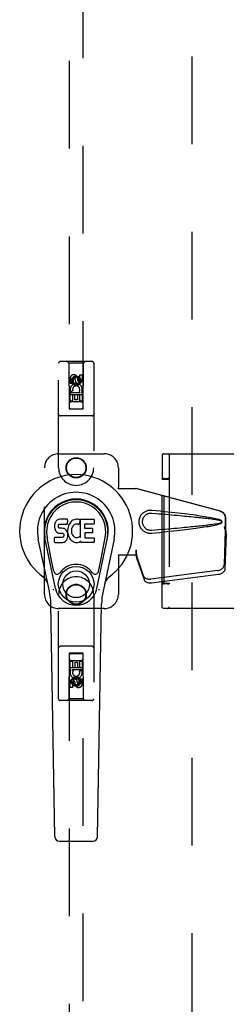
# Model space of a CAD drawing. Header units: inches. Extents: x 0 to 283, y 0 to 183.
# Tile 11 of 70: x 93.48 to 97.15, y 86.1 to 103.6. Entities that reach past the tile are written whole.
import ezdxf

# ---------------------------------------------------------------- set-up
doc = ezdxf.new("R2010")
doc.units = ezdxf.units.IN
doc.header["$LTSCALE"] = 15.583333
doc.header["$MEASUREMENT"] = 0
doc.linetypes.add('HIDDEN', pattern=[0.2, 0.1, -0.1])
doc.layers.add('DEFAULT_2', color=8, linetype='HIDDEN')
doc.layers.add('LEFTHAND_DOOR_ASSEMBLY', color=7, linetype='CONTINUOUS')

msp = doc.modelspace()

# ---------------------------------------------------------------- linework, layer by layer
at = {"layer": 'DEFAULT_2', "color": 8, "linetype": 'HIDDEN'}
for p, q in [((96.542, 63.989), (96.542, 125.031)), ((96.007, 95.853), (96.006, 95.851)), ((96.006, 95.851), (96.006, 95.849)), ((96.006, 95.849), (96.006, 95.843)), ((96.006, 95.843), (96.006, 95.813)), ((96.006, 95.813), (96.006, 95.447)), ((96.038, 95.885), (97.422, 95.885)), ((96.133, 95.854), (96.133, 93.166)), ((96.007, 95.433), (96.006, 95.447)), ((96.007, 95.433), (96.042, 95.434)), ((96.007, 93.587), (96.007, 95.433)), ((96.023, 95.447), (96.015, 95.447)), ((96.032, 95.447), (96.023, 95.447)), ((96.032, 95.447), (96.1, 95.447)), ((96.042, 93.586), (96.042, 95.434)), ((96.042, 95.434), (96.112, 95.434)), ((96.109, 95.447), (96.1, 95.447)), ((96.131, 95.447), (96.132, 95.434)), ((96.132, 95.434), (96.132, 93.586)), ((96.006, 93.573), (96.007, 93.587)), ((96.006, 93.503), (96.006, 93.573)), ((96.006, 93.394), (96.006, 93.503)), ((96.042, 93.586), (96.007, 93.587)), ((96.027, 93.573), (96.037, 93.572)), ((96.105, 93.572), (96.037, 93.572)), ((96.042, 93.586), (96.112, 93.586)), ((96.105, 93.572), (96.114, 93.573)), ((96.114, 93.573), (96.122, 93.573)), ((96.132, 93.586), (96.131, 93.573)), ((96.006, 93.303), (96.006, 93.394)), ((96.006, 93.247), (96.006, 93.303)), ((96.006, 93.207), (96.006, 93.247)), ((96.006, 93.183), (96.006, 93.207)), ((96.006, 93.172), (96.006, 93.183)), ((96.006, 93.169), (96.006, 93.172)), ((96.007, 93.167), (96.006, 93.169)), ((96.007, 93.166), (96.007, 93.167)), ((97.422, 93.135), (96.038, 93.135))]:
    msp.add_line(p, q, dxfattribs=at)
for points in [[(96.038, 95.885), (96.032, 95.884), (96.027, 95.883), (96.023, 95.881), (96.019, 95.879), (96.016, 95.876), (96.013, 95.872), (96.011, 95.869), (96.009, 95.866), (96.008, 95.862), (96.007, 95.859), (96.007, 95.858), (96.007, 95.856), (96.007, 95.856), (96.007, 95.855), (96.007, 95.855), (96.007, 95.854), (96.007, 95.854), (96.007, 95.853)], [(96.102, 95.885), (96.107, 95.885), (96.111, 95.883), (96.116, 95.882), (96.12, 95.879), (96.124, 95.876), (96.127, 95.872), (96.129, 95.868), (96.131, 95.864), (96.132, 95.859), (96.133, 95.854)], [(96.015, 95.447), (96.012, 95.447), (96.009, 95.447), (96.007, 95.447), (96.006, 95.447), (96.006, 95.447)], [(96.131, 95.447), (96.13, 95.447), (96.129, 95.447), (96.127, 95.447), (96.125, 95.447), (96.122, 95.447), (96.118, 95.447), (96.109, 95.447)], [(96.006, 93.573), (96.006, 93.573), (96.007, 93.573), (96.009, 93.573), (96.012, 93.573), (96.015, 93.573), (96.018, 93.573), (96.027, 93.573)], [(96.122, 93.573), (96.125, 93.573), (96.127, 93.573), (96.129, 93.573), (96.13, 93.573), (96.131, 93.573)], [(96.038, 93.135), (96.032, 93.135), (96.027, 93.137), (96.023, 93.139), (96.019, 93.141), (96.016, 93.144), (96.013, 93.148), (96.011, 93.151), (96.009, 93.154), (96.008, 93.157), (96.007, 93.16), (96.007, 93.162), (96.007, 93.163), (96.007, 93.164), (96.007, 93.165), (96.007, 93.165), (96.007, 93.166), (96.007, 93.166)], [(96.102, 93.135), (96.107, 93.135), (96.111, 93.136), (96.116, 93.138), (96.12, 93.141), (96.124, 93.144), (96.127, 93.148), (96.129, 93.152), (96.131, 93.156), (96.132, 93.161), (96.133, 93.166)]]:
    msp.add_lwpolyline(points, dxfattribs=at)
for centre, start_param, end_param in [((96.112, 95.434), 0.002136, 1.572932), ((96.112, 93.586), -1.572932, -0.002136)]:
    msp.add_ellipse(centre, major_axis=(0.02, 0), ratio=0.017455, start_param=start_param, end_param=end_param, dxfattribs=at)
at = {"layer": 'LEFTHAND_DOOR_ASSEMBLY', "color": 8, "linetype": 'HIDDEN'}
for p, q in [((94.354, 124.682), (94.354, 96.681)), ((94.604, 96.681), (94.604, 124.682)), ((94.167, 95.635), (94.167, 97.492)), ((94.762, 97.522), (94.197, 97.522)), ((94.349, 97.492), (94.319, 97.522)), ((94.349, 97.492), (94.353, 96.682)), ((94.609, 97.492), (94.349, 97.492)), ((94.606, 96.682), (94.609, 97.492)), ((94.609, 97.492), (94.639, 97.522)), ((94.792, 97.492), (94.792, 95.635)), ((94.373, 97.133), (94.373, 97.225)), ((94.415, 97.133), (94.373, 97.133)), ((94.415, 97.225), (94.415, 97.133)), ((94.479, 97.254), (94.417, 97.218)), ((94.417, 97.218), (94.417, 97.146)), ((94.417, 97.218), (94.427, 97.212)), ((94.417, 97.146), (94.427, 97.152)), ((94.417, 97.146), (94.479, 97.11)), ((94.479, 97.243), (94.427, 97.212)), ((94.427, 97.212), (94.427, 97.152)), ((94.427, 97.152), (94.479, 97.122)), ((94.459, 97.197), (94.459, 97.225)), ((94.479, 97.254), (94.479, 97.243)), ((94.542, 97.218), (94.479, 97.254)), ((94.532, 97.212), (94.479, 97.243)), ((94.479, 97.122), (94.532, 97.152)), ((94.479, 97.11), (94.542, 97.146)), ((94.5, 97.239), (94.5, 97.193)), ((94.542, 97.218), (94.532, 97.212)), ((94.532, 97.152), (94.532, 97.212)), ((94.542, 97.146), (94.532, 97.152)), ((94.542, 97.146), (94.542, 97.218)), ((94.544, 97.197), (94.544, 97.289)), ((94.544, 97.289), (94.586, 97.289)), ((94.586, 97.289), (94.586, 97.197)), ((94.373, 96.82), (94.373, 96.976)), ((94.373, 96.976), (94.55, 96.976)), ((94.421, 97.001), (94.382, 96.984)), ((94.479, 97.11), (94.479, 97.122)), ((94.55, 96.976), (94.532, 96.989)), ((94.575, 96.98), (94.574, 96.976)), ((94.574, 96.976), (94.586, 96.976)), ((94.586, 96.976), (94.586, 96.82)), ((94.607, 96.932), (94.352, 96.932)), ((94.415, 96.82), (94.373, 96.82)), ((94.564, 96.807), (94.394, 96.807)), ((94.415, 96.934), (94.415, 96.82)), ((94.458, 96.934), (94.415, 96.934)), ((94.458, 96.842), (94.458, 96.934)), ((94.5, 96.842), (94.458, 96.842)), ((94.5, 96.934), (94.5, 96.842)), ((94.544, 96.934), (94.5, 96.934)), ((94.544, 96.82), (94.544, 96.934)), ((94.586, 96.82), (94.544, 96.82)), ((94.353, 96.682), (94.606, 96.682)), ((94.354, 96.684), (94.604, 96.684)), ((94.354, 96.681), (94.604, 96.681)), ((94.762, 96.557), (94.197, 96.557)), ((94.167, 95.885), (94.979, 95.885)), ((93.917, 93.385), (93.917, 95.635)), ((95.229, 95.635), (95.229, 95.282)), ((95.226, 95.265), (95.229, 95.282)), ((95.226, 95.265), (95.547, 95.265)), ((95.234, 95.265), (95.229, 95.282)), ((97.037, 94.863), (95.54, 95.265)), ((97.045, 94.863), (95.547, 95.265)), ((97.13, 94.512), (97.13, 94.742)), ((97.137, 94.512), (97.137, 94.742)), ((97.108, 94.594), (97.13, 94.512)), ((97.129, 94.524), (97.11, 93.908)), ((97.115, 94.594), (97.137, 94.512)), ((97.129, 94.524), (97.142, 94.453)), ((97.137, 94.512), (97.13, 94.512)), ((97.131, 94.54), (97.14, 94.483)), ((97.142, 94.453), (97.123, 93.837)), ((97.14, 94.483), (97.141, 94.467)), ((95.54, 94.172), (95.54, 94.085)), ((95.547, 94.172), (95.54, 94.172)), ((95.547, 94.172), (95.547, 94.085)), ((95.226, 94.085), (95.229, 94.068)), ((95.547, 94.085), (95.226, 94.085)), ((95.234, 94.085), (95.229, 94.068)), ((95.229, 94.068), (95.229, 93.385)), ((95.678, 93.714), (95.546, 94.098)), ((95.56, 94.027), (95.546, 94.098)), ((95.555, 94.058), (95.56, 94.027)), ((95.691, 93.643), (95.56, 94.027)), ((96.992, 93.809), (95.805, 93.657)), ((97.006, 93.738), (95.818, 93.586)), ((94.167, 91.527), (94.167, 93.385)), ((94.792, 93.385), (94.792, 91.527)), ((94.979, 93.135), (94.167, 93.135)), ((94.762, 92.462), (94.197, 92.462)), ((94.353, 92.337), (94.349, 91.527)), ((94.353, 92.337), (94.606, 92.337)), ((94.354, 92.339), (94.354, 64.337)), ((94.604, 92.339), (94.354, 92.339)), ((94.604, 92.336), (94.354, 92.336)), ((94.604, 64.337), (94.604, 92.339)), ((94.609, 91.527), (94.606, 92.337)), ((94.352, 92.087), (94.607, 92.087)), ((94.373, 92.043), (94.373, 92.2)), ((94.373, 92.2), (94.415, 92.2)), ((94.394, 92.212), (94.564, 92.212)), ((94.415, 92.2), (94.415, 92.086)), ((94.415, 92.086), (94.459, 92.086)), ((94.459, 92.086), (94.459, 92.178)), ((94.459, 92.178), (94.501, 92.178)), ((94.501, 92.178), (94.501, 92.086)), ((94.501, 92.086), (94.544, 92.086)), ((94.544, 92.086), (94.544, 92.2)), ((94.544, 92.2), (94.586, 92.2)), ((94.586, 92.2), (94.586, 92.043)), ((94.385, 92.043), (94.373, 92.043)), ((94.383, 92.04), (94.385, 92.043)), ((94.586, 92.043), (94.408, 92.043)), ((94.408, 92.043), (94.427, 92.03)), ((94.479, 91.91), (94.417, 91.874)), ((94.479, 91.898), (94.427, 91.868)), ((94.479, 91.91), (94.479, 91.898)), ((94.542, 91.874), (94.479, 91.91)), ((94.532, 91.868), (94.479, 91.898)), ((94.538, 92.019), (94.577, 92.036)), ((94.544, 91.795), (94.544, 91.887)), ((94.544, 91.887), (94.586, 91.887)), ((94.586, 91.887), (94.586, 91.795)), ((94.373, 91.731), (94.373, 91.823)), ((94.415, 91.731), (94.373, 91.731)), ((94.415, 91.823), (94.415, 91.731)), ((94.417, 91.874), (94.417, 91.802)), ((94.417, 91.874), (94.427, 91.868)), ((94.417, 91.802), (94.427, 91.807)), ((94.417, 91.802), (94.479, 91.766)), ((94.427, 91.868), (94.427, 91.807)), ((94.427, 91.807), (94.479, 91.777)), ((94.459, 91.781), (94.459, 91.827)), ((94.479, 91.777), (94.532, 91.807)), ((94.479, 91.766), (94.542, 91.802)), ((94.479, 91.766), (94.479, 91.777)), ((94.5, 91.823), (94.5, 91.795)), ((94.542, 91.874), (94.532, 91.868)), ((94.532, 91.807), (94.532, 91.868)), ((94.542, 91.802), (94.532, 91.807)), ((94.542, 91.802), (94.542, 91.874)), ((94.349, 91.527), (94.319, 91.497)), ((94.609, 91.527), (94.349, 91.527)), ((94.609, 91.527), (94.639, 91.497)), ((94.762, 91.497), (94.197, 91.497))]:
    msp.add_line(p, q, dxfattribs=at)
at = {"layer": 'LEFTHAND_DOOR_ASSEMBLY', "color": 7, "linetype": 'Continuous'}
for p, q in [((94.123, 94.69), (94.109, 94.67)), ((94.132, 94.698), (94.123, 94.69)), ((94.141, 94.704), (94.132, 94.698)), ((94.163, 94.714), (94.141, 94.704)), ((94.186, 94.721), (94.163, 94.714)), ((94.326, 94.721), (94.186, 94.721)), ((94.328, 94.679), (94.326, 94.721)), ((94.327, 94.655), (94.328, 94.679)), ((94.387, 94.676), (94.373, 94.659)), ((94.404, 94.691), (94.387, 94.676)), ((94.422, 94.704), (94.404, 94.691)), ((94.442, 94.713), (94.422, 94.704)), ((94.464, 94.718), (94.442, 94.713)), ((94.486, 94.72), (94.464, 94.718)), ((94.509, 94.72), (94.486, 94.72)), ((94.52, 94.718), (94.509, 94.72)), ((94.53, 94.714), (94.52, 94.718)), ((94.55, 94.697), (94.524, 94.629)), ((94.549, 94.702), (94.53, 94.714)), ((94.559, 94.394), (94.559, 94.719)), ((94.559, 94.719), (94.796, 94.719)), ((94.8, 94.715), (94.8, 94.641)), ((94.095, 94.624), (94.093, 94.601)), ((94.093, 94.601), (94.094, 94.577)), ((94.094, 94.577), (94.098, 94.553)), ((94.1, 94.648), (94.095, 94.624)), ((94.098, 94.553), (94.106, 94.531)), ((94.109, 94.67), (94.1, 94.648)), ((94.106, 94.531), (94.119, 94.511)), ((94.119, 94.511), (94.136, 94.493)), ((94.164, 94.589), (94.165, 94.604)), ((94.165, 94.581), (94.164, 94.589)), ((94.165, 94.604), (94.167, 94.619)), ((94.167, 94.574), (94.165, 94.581)), ((94.167, 94.619), (94.17, 94.626)), ((94.172, 94.568), (94.167, 94.574)), ((94.17, 94.626), (94.176, 94.631)), ((94.178, 94.564), (94.172, 94.568)), ((94.176, 94.631), (94.19, 94.635)), ((94.192, 94.56), (94.178, 94.564)), ((94.19, 94.635), (94.205, 94.636)), ((94.216, 94.561), (94.192, 94.56)), ((94.205, 94.636), (94.318, 94.636)), ((94.24, 94.559), (94.216, 94.561)), ((94.264, 94.554), (94.24, 94.559)), ((94.275, 94.549), (94.264, 94.554)), ((94.285, 94.542), (94.275, 94.549)), ((94.302, 94.526), (94.285, 94.542)), ((94.315, 94.506), (94.302, 94.526)), ((94.324, 94.483), (94.315, 94.506)), ((94.318, 94.636), (94.324, 94.637)), ((94.324, 94.637), (94.325, 94.642)), ((94.325, 94.642), (94.327, 94.655)), ((94.33, 94.557), (94.325, 94.513)), ((94.325, 94.513), (94.326, 94.491)), ((94.334, 94.579), (94.33, 94.557)), ((94.34, 94.601), (94.334, 94.579)), ((94.349, 94.621), (94.34, 94.601)), ((94.36, 94.641), (94.349, 94.621)), ((94.373, 94.659), (94.36, 94.641)), ((94.396, 94.529), (94.395, 94.502)), ((94.395, 94.502), (94.396, 94.489)), ((94.399, 94.555), (94.396, 94.529)), ((94.403, 94.568), (94.399, 94.555)), ((94.408, 94.58), (94.403, 94.568)), ((94.423, 94.603), (94.408, 94.58)), ((94.431, 94.613), (94.423, 94.603)), ((94.442, 94.621), (94.431, 94.613)), ((94.467, 94.632), (94.442, 94.621)), ((94.479, 94.635), (94.467, 94.632)), ((94.493, 94.635), (94.479, 94.635)), ((94.506, 94.631), (94.493, 94.635)), ((94.518, 94.627), (94.506, 94.631)), ((94.629, 94.632), (94.629, 94.564)), ((94.796, 94.636), (94.634, 94.636)), ((94.634, 94.56), (94.765, 94.56)), ((94.77, 94.555), (94.77, 94.482)), ((94.003, 93.44), (93.806, 94.366)), ((94.114, 93.488), (93.921, 94.391)), ((93.969, 94.165), (93.925, 94.392)), ((94.037, 94.018), (93.962, 94.399)), ((94.096, 94.315), (94.096, 94.39)), ((94.16, 94.395), (94.1, 94.394)), ((94.136, 94.493), (94.155, 94.48)), ((94.155, 94.48), (94.167, 94.476)), ((94.22, 94.395), (94.16, 94.395)), ((94.167, 94.476), (94.178, 94.474)), ((94.178, 94.474), (94.226, 94.474)), ((94.236, 94.396), (94.22, 94.395)), ((94.226, 94.474), (94.233, 94.473)), ((94.233, 94.473), (94.24, 94.471)), ((94.242, 94.4), (94.236, 94.396)), ((94.24, 94.471), (94.246, 94.466)), ((94.248, 94.405), (94.242, 94.4)), ((94.246, 94.466), (94.251, 94.46)), ((94.257, 94.417), (94.248, 94.405)), ((94.251, 94.46), (94.258, 94.446)), ((94.259, 94.424), (94.257, 94.417)), ((94.258, 94.446), (94.26, 94.431)), ((94.26, 94.431), (94.259, 94.424)), ((94.268, 94.316), (94.288, 94.329)), ((94.288, 94.329), (94.305, 94.346)), ((94.305, 94.346), (94.311, 94.356)), ((94.311, 94.356), (94.317, 94.367)), ((94.317, 94.367), (94.325, 94.389)), ((94.331, 94.46), (94.324, 94.483)), ((94.325, 94.389), (94.332, 94.413)), ((94.326, 94.491), (94.33, 94.469)), ((94.33, 94.469), (94.334, 94.447)), ((94.333, 94.436), (94.331, 94.46)), ((94.332, 94.413), (94.333, 94.436)), ((94.334, 94.447), (94.341, 94.426)), ((94.341, 94.426), (94.362, 94.386)), ((94.362, 94.386), (94.375, 94.368)), ((94.375, 94.368), (94.39, 94.351)), ((94.39, 94.351), (94.406, 94.336)), ((94.396, 94.489), (94.399, 94.476)), ((94.399, 94.476), (94.409, 94.451)), ((94.406, 94.336), (94.424, 94.323)), ((94.409, 94.451), (94.423, 94.428)), ((94.423, 94.428), (94.432, 94.418)), ((94.432, 94.418), (94.442, 94.409)), ((94.442, 94.409), (94.453, 94.401)), ((94.453, 94.401), (94.465, 94.397)), ((94.465, 94.397), (94.478, 94.394)), ((94.478, 94.394), (94.492, 94.394)), ((94.492, 94.394), (94.505, 94.396)), ((94.505, 94.396), (94.518, 94.4)), ((94.518, 94.4), (94.53, 94.405)), ((94.53, 94.405), (94.541, 94.413)), ((94.531, 94.316), (94.55, 94.327)), ((94.547, 94.412), (94.559, 94.394)), ((94.55, 94.327), (94.551, 94.327)), ((94.561, 94.327), (94.551, 94.327)), ((94.561, 94.314), (94.561, 94.327)), ((94.631, 94.473), (94.631, 94.396)), ((94.765, 94.478), (94.635, 94.478)), ((94.635, 94.391), (94.797, 94.391)), ((94.801, 94.387), (94.801, 94.314)), ((94.845, 93.488), (95.038, 94.391)), ((94.922, 94.018), (94.997, 94.399)), ((95.153, 94.366), (94.956, 93.44)), ((94.99, 94.165), (95.034, 94.392)), ((94.101, 94.31), (94.245, 94.31)), ((94.245, 94.31), (94.257, 94.312)), ((94.257, 94.312), (94.268, 94.316)), ((94.424, 94.323), (94.434, 94.318)), ((94.434, 94.318), (94.444, 94.314)), ((94.444, 94.314), (94.466, 94.308)), ((94.466, 94.308), (94.488, 94.306)), ((94.488, 94.306), (94.51, 94.309)), ((94.51, 94.309), (94.531, 94.316)), ((94.797, 94.31), (94.566, 94.31)), ((94.085, 93.793), (94.037, 94.018)), ((94.874, 93.793), (94.922, 94.018)), ((94.101, 89.076), (94.029, 93.215)), ((94.858, 89.076), (94.93, 93.215)), ((94.18, 88.998), (94.779, 88.998))]:
    msp.add_line(p, q, dxfattribs=at)
at = {"layer": 'LEFTHAND_DOOR_ASSEMBLY', "color": 8, "linetype": 'HIDDEN'}
for points in [[(95.823, 94.467), (95.81, 94.466), (95.798, 94.466), (95.785, 94.467), (95.772, 94.468), (95.759, 94.471), (95.746, 94.474), (95.734, 94.478), (95.722, 94.483), (95.711, 94.488), (95.699, 94.494), (95.688, 94.502), (95.676, 94.51), (95.665, 94.52), (95.654, 94.531), (95.643, 94.543), (95.632, 94.557), (95.623, 94.573), (95.615, 94.589), (95.608, 94.605), (95.603, 94.622), (95.6, 94.64), (95.598, 94.657), (95.597, 94.674), (95.597, 94.691), (95.599, 94.709), (95.603, 94.726), (95.608, 94.743), (95.614, 94.76), (95.622, 94.776), (95.631, 94.791), (95.642, 94.805), (95.653, 94.818), (95.664, 94.829), (95.675, 94.839), (95.687, 94.848), (95.698, 94.855), (95.71, 94.861), (95.722, 94.867), (95.734, 94.872), (95.746, 94.876), (95.758, 94.879), (95.771, 94.881), (95.784, 94.883)], [(95.784, 94.883), (95.797, 94.884), (95.81, 94.884), (95.823, 94.883)], [(95.823, 94.883), (95.899, 94.875), (95.972, 94.868), (96.041, 94.861), (96.108, 94.854), (96.172, 94.847), (96.234, 94.84), (96.293, 94.834), (96.349, 94.827), (96.404, 94.821), (96.455, 94.814), (96.505, 94.808), (96.553, 94.802), (96.599, 94.796), (96.643, 94.79), (96.685, 94.784), (96.725, 94.778), (96.764, 94.772), (96.801, 94.766), (96.836, 94.76), (96.87, 94.753), (96.902, 94.747), (96.933, 94.741), (96.962, 94.734), (96.99, 94.727), (97.017, 94.719), (97.042, 94.71)], [(97.037, 94.863), (97.05, 94.858), (97.062, 94.853), (97.074, 94.846), (97.085, 94.838), (97.095, 94.828), (97.104, 94.818), (97.111, 94.807), (97.118, 94.795), (97.123, 94.782), (97.127, 94.769), (97.129, 94.756), (97.13, 94.742)], [(97.137, 94.742), (97.136, 94.756), (97.134, 94.769), (97.131, 94.782), (97.126, 94.795), (97.119, 94.807), (97.111, 94.818), (97.103, 94.828), (97.093, 94.838), (97.082, 94.846), (97.07, 94.853), (97.058, 94.858), (97.045, 94.863)], [(95.823, 94.52), (95.814, 94.52), (95.805, 94.52), (95.795, 94.521), (95.786, 94.522), (95.777, 94.524), (95.767, 94.526), (95.759, 94.529), (95.75, 94.533), (95.742, 94.537), (95.733, 94.541), (95.725, 94.547), (95.717, 94.553), (95.709, 94.56), (95.701, 94.568), (95.693, 94.577), (95.685, 94.587), (95.679, 94.598), (95.673, 94.609), (95.668, 94.62), (95.665, 94.632), (95.662, 94.643), (95.66, 94.653), (95.659, 94.664), (95.659, 94.674), (95.659, 94.685), (95.66, 94.695), (95.662, 94.706), (95.664, 94.717), (95.668, 94.728), (95.672, 94.739), (95.678, 94.75), (95.684, 94.761), (95.692, 94.771), (95.699, 94.781), (95.708, 94.789), (95.716, 94.796), (95.724, 94.802), (95.732, 94.808), (95.741, 94.813), (95.749, 94.817), (95.758, 94.82), (95.767, 94.823), (95.776, 94.826), (95.785, 94.828), (95.795, 94.829), (95.804, 94.83), (95.814, 94.83), (95.823, 94.829)], [(95.823, 94.829), (95.887, 94.824), (95.948, 94.819), (96.007, 94.814), (96.064, 94.809), (96.119, 94.804), (96.171, 94.8), (96.222, 94.795), (96.271, 94.791), (96.318, 94.787), (96.363, 94.782), (96.406, 94.778), (96.447, 94.774), (96.487, 94.771), (96.524, 94.767), (96.56, 94.763), (96.595, 94.76), (96.628, 94.757), (96.659, 94.753), (96.689, 94.75), (96.718, 94.747), (96.746, 94.744), (96.774, 94.741), (96.801, 94.737), (96.828, 94.734), (96.855, 94.731), (96.882, 94.727), (96.908, 94.723), (96.935, 94.719), (96.962, 94.715), (96.989, 94.71), (97.015, 94.705), (97.042, 94.699)], [(97.042, 94.71), (97.048, 94.707), (97.053, 94.703), (97.057, 94.698), (97.061, 94.693), (97.064, 94.687), (97.065, 94.681), (97.066, 94.675), (97.065, 94.669), (97.064, 94.663), (97.061, 94.657), (97.058, 94.652), (97.053, 94.647), (97.048, 94.643), (97.042, 94.64)], [(97.042, 94.699), (97.047, 94.697), (97.051, 94.695), (97.055, 94.692), (97.058, 94.688), (97.06, 94.684), (97.062, 94.679), (97.062, 94.675), (97.062, 94.67), (97.06, 94.666), (97.058, 94.662), (97.055, 94.658), (97.051, 94.655), (97.047, 94.653), (97.042, 94.651)], [(97.042, 94.651), (97.015, 94.645), (96.989, 94.64), (96.962, 94.635), (96.935, 94.631), (96.909, 94.627), (96.882, 94.623), (96.855, 94.619), (96.828, 94.616), (96.802, 94.613), (96.775, 94.609), (96.747, 94.606), (96.719, 94.603), (96.69, 94.6), (96.66, 94.597), (96.628, 94.593), (96.596, 94.59), (96.561, 94.587), (96.525, 94.583), (96.488, 94.579), (96.448, 94.576), (96.407, 94.572), (96.364, 94.568), (96.319, 94.563), (96.272, 94.559), (96.223, 94.555), (96.172, 94.55), (96.119, 94.546), (96.064, 94.541), (96.007, 94.536), (95.948, 94.531), (95.887, 94.526), (95.823, 94.52)], [(97.042, 94.64), (97.019, 94.632), (96.995, 94.625), (96.97, 94.618), (96.943, 94.612), (96.915, 94.606), (96.886, 94.6), (96.856, 94.594), (96.824, 94.588), (96.791, 94.583), (96.756, 94.577), (96.72, 94.571), (96.683, 94.566), (96.644, 94.56), (96.603, 94.555), (96.561, 94.549), (96.516, 94.543), (96.471, 94.538), (96.423, 94.532), (96.373, 94.526), (96.321, 94.52), (96.267, 94.514), (96.211, 94.507), (96.153, 94.501), (96.092, 94.494), (96.029, 94.488), (95.963, 94.481), (95.894, 94.474), (95.823, 94.467)], [(97.108, 94.594), (97.113, 94.574), (97.118, 94.555), (97.124, 94.536), (97.129, 94.518), (97.135, 94.5), (97.14, 94.483)], [(97.115, 94.594), (97.118, 94.584), (97.121, 94.575), (97.123, 94.565), (97.126, 94.556), (97.129, 94.548), (97.131, 94.54)], [(97.131, 94.54), (97.131, 94.537), (97.13, 94.534), (97.13, 94.531), (97.13, 94.529), (97.129, 94.526), (97.129, 94.524)], [(97.141, 94.467), (97.142, 94.457), (97.142, 94.453)], [(95.54, 94.172), (95.542, 94.152), (95.545, 94.132), (95.548, 94.113), (95.55, 94.093), (95.555, 94.058)], [(95.547, 94.172), (95.547, 94.162), (95.547, 94.132)], [(95.547, 94.114), (95.546, 94.108), (95.546, 94.106), (95.546, 94.103), (95.546, 94.101), (95.546, 94.098)], [(95.554, 94.065), (95.553, 94.076), (95.55, 94.094), (95.549, 94.11), (95.548, 94.124), (95.547, 94.137), (95.547, 94.145)], [(95.547, 94.132), (95.547, 94.123), (95.547, 94.114)], [(96.992, 93.809), (97.008, 93.812), (97.022, 93.816), (97.037, 93.821), (97.051, 93.828), (97.063, 93.836), (97.075, 93.844), (97.085, 93.854), (97.093, 93.864), (97.1, 93.875), (97.105, 93.886), (97.108, 93.897), (97.11, 93.908)], [(97.123, 93.837), (97.122, 93.826), (97.119, 93.815), (97.114, 93.804), (97.107, 93.793), (97.098, 93.783), (97.088, 93.773), (97.077, 93.765), (97.064, 93.757), (97.05, 93.75), (97.036, 93.745), (97.021, 93.741), (97.006, 93.738)], [(95.678, 93.714), (95.682, 93.705), (95.688, 93.696), (95.695, 93.687), (95.703, 93.68), (95.713, 93.673), (95.724, 93.667), (95.736, 93.663), (95.749, 93.659), (95.762, 93.657), (95.776, 93.656), (95.79, 93.656), (95.805, 93.657)], [(95.818, 93.586), (95.804, 93.585), (95.79, 93.585), (95.776, 93.586), (95.762, 93.588), (95.75, 93.592), (95.738, 93.596), (95.727, 93.602), (95.717, 93.609), (95.708, 93.616), (95.701, 93.625), (95.696, 93.634), (95.691, 93.643)]]:
    msp.add_lwpolyline(points, dxfattribs=at)
at = {"layer": 'LEFTHAND_DOOR_ASSEMBLY', "color": 7, "linetype": 'Continuous'}
for points in [[(94.081, 93.457), (94.079, 93.463), (94.078, 93.468), (94.076, 93.474), (94.075, 93.479)], [(94.884, 93.479), (94.882, 93.474), (94.881, 93.468), (94.879, 93.463), (94.878, 93.457)]]:
    msp.add_lwpolyline(points, dxfattribs=at)
at = {"layer": 'LEFTHAND_DOOR_ASSEMBLY', "color": 8, "linetype": 'HIDDEN'}
for centre, radius in [((94.479, 97.182), 0.085), ((94.479, 97.182), 0.0845), ((94.479, 95.635), 0.18), ((94.479, 95.635), 0.172), ((94.479, 93.385), 0.18), ((94.479, 93.385), 0.172), ((94.479, 91.837), 0.085), ((94.479, 91.837), 0.0845)]:
    msp.add_circle(centre, radius, dxfattribs=at)
at = {"layer": 'LEFTHAND_DOOR_ASSEMBLY', "color": 7, "linetype": 'Continuous'}
for radius in [0.317, 0.238]:
    msp.add_circle((94.479, 93.565), radius, dxfattribs=at)
at = {"layer": 'LEFTHAND_DOOR_ASSEMBLY', "color": 8, "linetype": 'HIDDEN'}
for centre, radius, start, end in [((94.197, 97.492), 0.03, 90, 180), ((94.762, 97.492), 0.03, 0, 90), ((94.437, 97.225), 0.0644, 12.2995, 180.0775), ((94.48, 97.026), 0.107, 334.2636, 203.4027), ((94.437, 97.225), 0.0219, 359.9011, 180), ((94.523, 97.197), 0.0635, 180, 360), ((94.522, 97.197), 0.0219, 190.307, 360), ((94.48, 97.026), 0.0639, 324.8895, 203.4026), ((94.394, 96.767), 0.04, 90, 180), ((94.564, 96.767), 0.04, 0, 90), ((94.394, 96.722), 0.04, 180, 270), ((94.564, 96.722), 0.04, 270, 360), ((94.197, 96.587), 0.03, 180, 270), ((94.762, 96.587), 0.03, 270, 360), ((94.167, 95.635), 0.25, 90, 180), ((94.979, 95.635), 0.25, 0, 90), ((94.479, 95.635), 0.312, 180, 360), ((94.479, 93.385), 0.312, 0, 180), ((94.167, 93.385), 0.25, 180, 270), ((94.979, 93.385), 0.25, 270, 360), ((94.197, 92.432), 0.03, 90, 180), ((94.762, 92.432), 0.03, 0, 90), ((94.394, 92.297), 0.04, 90, 180), ((94.394, 92.252), 0.04, 180, 270), ((94.564, 92.297), 0.04, 0, 90), ((94.564, 92.252), 0.04, 270, 360), ((94.479, 91.994), 0.107, 154.2636, 23.4027), ((94.436, 91.823), 0.0635, 0, 180), ((94.479, 91.994), 0.0639, 144.8895, 23.4026), ((94.437, 91.823), 0.0219, 10.307, 180), ((94.522, 91.795), 0.0644, 192.2995, 0.0775), ((94.522, 91.795), 0.0219, 179.9011, 360), ((94.197, 91.527), 0.03, 180, 270), ((94.762, 91.527), 0.03, 270, 360)]:
    msp.add_arc(centre, radius, start, end, dxfattribs=at)
at = {"layer": 'LEFTHAND_DOOR_ASSEMBLY', "color": 7, "linetype": 'Continuous'}
for centre, radius, start, end in [((94.479, 94.51), 1.004, 305.5066, 234.4934), ((94.479, 94.51), 0.689, 347.9703, 192.0297), ((94.479, 94.51), 0.571, 347.9703, 192.0297), ((94.479, 94.5), 0.527, 348.9402, 191.0594), ((94.546, 94.699), 0.00448, 339.0016, 51.8729), ((94.796, 94.715), 0.00448, 0, 90), ((94.52, 94.631), 0.00448, 246.1578, 339.0016), ((94.634, 94.632), 0.00448, 90, 180), ((94.634, 94.564), 0.00448, 180, 270), ((94.765, 94.555), 0.00448, 0, 90), ((94.796, 94.641), 0.00448, 270, 360), ((94.1, 94.39), 0.00448, 90, 180.0119), ((94.544, 94.409), 0.00448, 34.0893, 127.3444), ((94.635, 94.473), 0.00448, 90, 180), ((94.635, 94.396), 0.00448, 180, 270), ((94.765, 94.482), 0.00448, 270, 360), ((94.797, 94.387), 0.00448, 0, 90), ((94.101, 94.315), 0.00483, 180, 270), ((94.566, 94.314), 0.00448, 180, 270), ((94.797, 94.314), 0.00448, 270, 360), ((94.479, 93.565), 0.354, 35.4237, 144.5763), ((93.782, 93.532), 0.197, 12.0297, 54.4934), ((94.143, 93.805), 0.0591, 192.0297, 324.5763), ((94.816, 93.805), 0.0591, 215.4237, 347.9703), ((95.177, 93.532), 0.197, 125.5066, 167.9703), ((94.479, 93.565), 0.374, 192.0297, 347.9703), ((92.848, 93.194), 1.181, 1, 12.0297), ((96.111, 93.194), 1.181, 167.9703, 179), ((94.18, 89.077), 0.0787, 181, 270), ((94.779, 89.077), 0.0787, 270, 359)]:
    msp.add_arc(centre, radius, start, end, dxfattribs=at)
msp.add_ellipse((94.479, 94.5), major_axis=(0, 0.565), ratio=0.999848, start_param=-1.76365, end_param=1.76365, dxfattribs=at)

doc.saveas('drawing.dxf')
